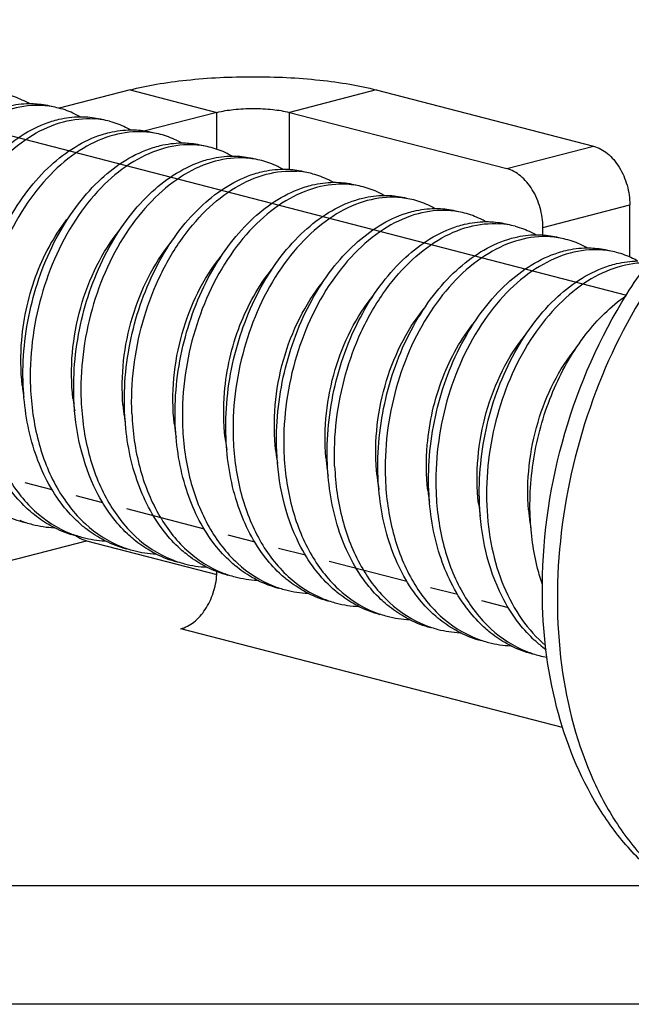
# Model space of a CAD drawing. Header units: millimetres. Extents: x 0 to 3905, y -1166 to 1110.
# Tile 88 of 155: x 2063 to 2069, y 494 to 504. Entities that reach past the tile are written whole.
import ezdxf

# ---------------------------------------------------------------- set-up
doc = ezdxf.new("R2010")
doc.units = ezdxf.units.MM
doc.header["$LTSCALE"] = 65.395
doc.layers.add('DE-19-005096DXF_CONTINUOUS_LINE', color=7, linetype='CONTINUOUS')
doc.layers.add('SC-BM4X30-NIDXF_CONTINUOUS_LINE', color=7, linetype='CONTINUOUS')

msp = doc.modelspace()

# ---------------------------------------------------------------- linework, layer by layer
at = {"layer": 'DE-19-005096DXF_CONTINUOUS_LINE'}
for p, q in [((2064.0511, 503.2528), (2063.3595, 503.0738)), ((2064.0511, 503.2528), (2064.8996, 503.0331)), ((2066.4553, 503.2528), (2065.6067, 503.0331)), ((2066.4553, 503.2528), (2068.5766, 502.7037)), ((2064.8996, 503.0331), (2064.1999, 502.852)), ((2064.8996, 502.6717), (2064.8996, 503.0331)), ((2065.6067, 503.0331), (2067.7281, 502.4841)), ((2065.6067, 502.4768), (2065.6067, 503.0331)), ((2067.7281, 502.4841), (2068.5766, 502.7037)), ((2068.0816, 501.9096), (2068.9302, 502.1292)), ((2068.9302, 501.6195), (2068.9302, 502.1292)), ((2068.0816, 501.8363), (2068.0816, 501.9096)), ((2053.7274, 496.288), (2063.6268, 498.8502)), ((2063.6268, 498.8502), (2064.8982, 498.5211)), ((2065.3111, 498.458), (2065.2773, 498.4667)), ((2065.806, 498.3299), (2065.7723, 498.3386)), ((2066.3011, 498.2018), (2066.2673, 498.2105)), ((2066.7966, 498.0735), (2066.7618, 498.0825)), ((2068.274, 497.0252), (2064.5461, 497.99)), ((2067.291, 497.9456), (2067.2572, 497.9543)), ((2067.7859, 497.8175), (2067.7522, 497.8262)), ((2056.8386, 495.4828), (2069.3312, 495.4828)), ((2070.1322, 494.3236), (2056.8386, 494.3236))]:
    msp.add_line(p, q, dxfattribs=at)
for centre, radius, start, end in [((2063.7404, 499.2186), 0.387, 235.32145, 239.42071), ((2063.7275, 499.1969), 0.3618, 239.43469, 242.41855), ((2063.7001, 499.1329), 0.2921, 252.02262, 255.47337), ((2064.2186, 498.5649), 0.681, 356.3132, 358.80008)]:
    msp.add_arc(centre, radius, start, end, dxfattribs=at)
for points, knots in [([(2064.0511, 503.2528), (2064.1361, 503.2748), (2064.3192, 503.3126), (2064.7196, 503.3667), (2065.2532, 503.3919), (2065.7868, 503.3667), (2066.1872, 503.3126), (2066.3703, 503.2748), (2066.4553, 503.2528)], [0, 0, 0, 0, 0.108696, 0.231148, 0.5, 0.768852, 0.891304, 1, 1, 1, 1]), ([(2064.8996, 503.0331), (2064.9528, 503.0469), (2065.0706, 503.0653), (2065.2532, 503.0741), (2065.4358, 503.0653), (2065.5536, 503.0469), (2065.6067, 503.0331)], [0, 0, 0, 0, 0.231068, 0.5, 0.768932, 1, 1, 1, 1]), ([(2068.5766, 502.7037), (2068.626, 502.6909), (2068.6981, 502.6498), (2068.7759, 502.5717), (2068.8293, 502.4976), (2068.8729, 502.4131), (2068.916, 502.2915), (2068.9302, 502.1938), (2068.9302, 502.1292)], [0, 0, 0, 0, 0.213614, 0.333516, 0.460854, 0.593788, 0.729894, 1, 1, 1, 1]), ([(2068.0816, 501.9096), (2068.0816, 501.9742), (2068.0675, 502.0718), (2068.0244, 502.1935), (2067.9807, 502.278), (2067.9274, 502.3521), (2067.8496, 502.4302), (2067.7775, 502.4713), (2067.7281, 502.4841)], [0, 0, 0, 0, 0.270106, 0.406212, 0.539146, 0.666484, 0.786386, 1, 1, 1, 1]), ([(2063.56, 498.8762), (2063.564, 498.8741), (2063.5803, 498.866), (2063.5971, 498.8593), (2063.61, 498.8551)], [0, 0, 0, 0, 0.255177, 1, 1, 1, 1]), ([(2064.5461, 497.99), (2064.5925, 498.002), (2064.6858, 498.0534), (2064.7942, 498.1784), (2064.8705, 498.3395), (2064.8943, 498.46), (2064.8982, 498.5211)], [0, 0, 0, 0, 0.213876, 0.459071, 0.726946, 1, 1, 1, 1])]:
    msp.add_open_spline(points, degree=3, knots=knots, dxfattribs=at)
at = {"layer": 'SC-BM4X30-NIDXF_CONTINUOUS_LINE'}
for p, q in [((2058.507, 503.9382), (2068.8973, 501.249)), ((2063.0251, 499.42), (2063.2887, 499.3518)), ((2063.521, 499.2917), (2063.7837, 499.2237)), ((2064.015, 499.1638), (2064.7736, 498.9675)), ((2065.005, 498.9076), (2065.2686, 498.8394)), ((2065.5009, 498.7793), (2065.7636, 498.7113)), ((2065.9949, 498.6514), (2066.7535, 498.4551)), ((2066.9849, 498.3952), (2067.2485, 498.327)), ((2067.4808, 498.2668), (2067.7435, 498.1988))]:
    msp.add_line(p, q, dxfattribs=at)
for centre, radius, start, end in [((2063.1484, 502.2667), 0.8342, 75.52246, 86.314), ((2063.6428, 502.1363), 0.8366, 75.52627, 86.01504), ((2064.1384, 502.0105), 0.8342, 75.51986, 86.30518), ((2064.6333, 501.8824), 0.8342, 75.51917, 86.31669), ((2065.1283, 501.7543), 0.8342, 75.52246, 86.314), ((2065.6227, 501.6238), 0.8366, 75.52627, 86.01504), ((2066.1183, 501.4981), 0.8342, 75.51986, 86.30518), ((2066.6132, 501.3699), 0.8342, 75.51917, 86.31669), ((2067.1082, 501.2418), 0.8342, 75.52246, 86.314), ((2067.6026, 501.1114), 0.8366, 75.52627, 86.01504), ((2068.0982, 500.9856), 0.8342, 75.51986, 86.30518), ((2068.5931, 500.8575), 0.8342, 75.51917, 86.31669), ((2065.0741, 500.5998), 2.0884, 186.43556, 187.24571), ((2065.0154, 500.592), 2.0291, 187.23766, 189.67595), ((2065.576, 500.4747), 2.0956, 186.48998, 186.76864), ((2065.5287, 500.4687), 2.048, 186.75783, 189.84234), ((2066.071, 500.3466), 2.0958, 184.66797, 187.97193), ((2065.9955, 500.3364), 2.0196, 187.98111, 189.63808), ((2066.5469, 500.2156), 2.0765, 186.13859, 186.484), ((2066.5022, 500.2101), 2.0315, 186.4725, 189.83712), ((2067.054, 500.0874), 2.0884, 186.43556, 187.24571), ((2066.9953, 500.0796), 2.0291, 187.23766, 189.67595), ((2067.5559, 499.9622), 2.0956, 186.48998, 186.76864), ((2067.5086, 499.9562), 2.048, 186.75783, 189.84234), ((2068.0509, 499.8342), 2.0958, 184.66797, 187.97193), ((2067.9754, 499.8239), 2.0196, 187.98111, 189.63808), ((2068.5268, 499.7032), 2.0765, 186.13859, 186.484), ((2068.4821, 499.6977), 2.0315, 186.4725, 189.83712), ((2069.0339, 499.5749), 2.0884, 186.43556, 187.24571), ((2068.9752, 499.5672), 2.0291, 187.23766, 189.67595), ((2069.5358, 499.4498), 2.0956, 186.48998, 186.76864), ((2069.4885, 499.4438), 2.048, 186.75783, 189.84234), ((2063.2937, 500.0565), 1.0625, 243.51402, 255.43583), ((2063.8696, 500.0544), 1.2127, 229.95685, 230.6382), ((2070.0308, 499.3218), 2.0958, 184.66797, 187.97193), ((2063.3616, 500.0304), 1.0542, 248.41593, 255.47148), ((2063.3623, 500.0375), 1.0612, 255.53422, 267.32849), ((2069.9553, 499.3115), 2.0196, 187.98111, 189.63808), ((2063.7888, 499.929), 1.0631, 243.40842, 255.43673), ((2063.8566, 499.9022), 1.0542, 248.43936, 255.46894), ((2064.3644, 499.926), 1.2124, 230.00754, 230.63768), ((2063.8572, 499.9094), 1.0612, 255.53159, 267.32847), ((2064.2838, 499.8009), 1.0631, 243.40836, 255.43947), ((2064.8592, 499.7978), 1.2122, 230.00861, 230.64087), ((2064.3516, 499.7741), 1.0541, 248.44706, 255.47063), ((2064.3522, 499.7813), 1.0612, 255.53329, 267.33081), ((2064.7787, 499.6728), 1.0631, 243.41066, 255.43797), ((2065.3561, 499.6718), 1.215, 229.99877, 230.61724), ((2064.8461, 499.6444), 1.0524, 247.96307, 255.47493), ((2064.8474, 499.6543), 1.0624, 255.53976, 267.43391), ((2065.8495, 499.542), 1.2127, 229.95685, 230.6382), ((2065.2736, 499.5441), 1.0625, 243.51402, 255.43583), ((2065.3415, 499.518), 1.0542, 248.41593, 255.47148), ((2065.3422, 499.5251), 1.0612, 255.53422, 267.32849), ((2065.7687, 499.4166), 1.0631, 243.40842, 255.43673), ((2066.3443, 499.4136), 1.2124, 230.00754, 230.63768), ((2065.8365, 499.3898), 1.0542, 248.43936, 255.46894), ((2065.8371, 499.3969), 1.0612, 255.53159, 267.32847), ((2066.2637, 499.2885), 1.0631, 243.40836, 255.43947), ((2066.8391, 499.2853), 1.2122, 230.00861, 230.64087), ((2066.3315, 499.2617), 1.0541, 248.44706, 255.47063), ((2066.3321, 499.2688), 1.0612, 255.53329, 267.33081), ((2067.336, 499.1594), 1.215, 229.99877, 230.61724), ((2066.7586, 499.1604), 1.0631, 243.41066, 255.43797), ((2066.826, 499.1319), 1.0524, 247.96307, 255.47493), ((2066.8273, 499.1419), 1.0624, 255.53976, 267.43391), ((2067.2535, 499.0317), 1.0625, 243.51402, 255.43583), ((2067.8294, 499.0295), 1.2127, 229.95685, 230.6382), ((2067.3214, 499.0055), 1.0542, 248.41593, 255.47148), ((2067.3221, 499.0126), 1.0612, 255.53422, 267.32849), ((2067.7486, 498.9042), 1.0631, 243.40842, 255.43673), ((2068.3242, 498.9012), 1.2124, 230.00754, 230.63768), ((2067.8164, 498.8774), 1.0542, 248.43936, 255.46894), ((2067.817, 498.8845), 1.0612, 255.53159, 267.32847), ((2068.819, 498.7729), 1.2122, 230.00861, 230.64087), ((2068.2436, 498.776), 1.0631, 243.40836, 255.43947), ((2068.3114, 498.7492), 1.0541, 248.44706, 255.47063), ((2068.8024, 498.7522), 1.1856, 230.62981, 234.41674), ((2068.3095, 498.743), 1.0476, 255.48195, 259.68233)]:
    msp.add_arc(centre, radius, start, end, dxfattribs=at)
for points, knots in [([(2063.0675, 503.1189), (2063.0512, 503.1281), (2062.9857, 503.1627), (2062.9157, 503.1887), (2062.8621, 503.2026)], [0, 0, 0, 0, 0.252421, 1, 1, 1, 1]), ([(2063.2021, 503.0992), (2063.102, 503.1057), (2062.8896, 503.0813), (2062.5854, 502.9441), (2062.3004, 502.7164), (2061.9543, 502.2958), (2061.6552, 501.6259), (2061.582, 501.0318), (2061.5939, 500.7328)], [0, 0, 0, 0, 0.095463, 0.199294, 0.314049, 0.439823, 0.715047, 1, 1, 1, 1]), ([(2062.7911, 503.0742), (2062.814, 503.0814), (2062.9041, 503.1064), (2062.9979, 503.1186), (2063.0674, 503.1193)], [0, 0, 0, 0, 0.256942, 1, 1, 1, 1]), ([(2063.0674, 503.1193), (2063.0859, 503.1194), (2063.1595, 503.1178), (2063.2329, 503.1066), (2063.2862, 503.0928)], [0, 0, 0, 0, 0.252403, 1, 1, 1, 1]), ([(2063.5625, 502.9908), (2063.5462, 503), (2063.4807, 503.0346), (2063.4106, 503.0606), (2063.357, 503.0745)], [0, 0, 0, 0, 0.25242, 1, 1, 1, 1]), ([(2062.0182, 500.623), (2062.0077, 500.8797), (2062.0599, 501.3935), (2062.2825, 501.9895), (2062.546, 502.3967), (2062.8311, 502.7137), (2063.0994, 502.8875), (2063.2861, 502.9461)], [0, 0, 0, 0, 0.274577, 0.544672, 0.671833, 0.790808, 1, 1, 1, 1]), ([(2062.0889, 500.6047), (2062.0772, 500.9042), (2062.1333, 501.3584), (2062.3356, 501.9145), (2062.5443, 502.2846), (2062.7977, 502.5903), (2063.0828, 502.8181), (2063.3878, 502.9547), (2063.6007, 502.9779), (2063.701, 502.9709)], [0, 0, 0, 0, 0.284792, 0.425812, 0.560709, 0.686408, 0.800889, 0.904473, 1, 1, 1, 1]), ([(2063.2861, 502.9461), (2063.309, 502.9533), (2063.3991, 502.9783), (2063.4929, 502.9905), (2063.5623, 502.9912)], [0, 0, 0, 0, 0.256943, 1, 1, 1, 1]), ([(2063.5623, 502.9912), (2063.5809, 502.9913), (2063.6545, 502.9897), (2063.728, 502.9784), (2063.7812, 502.9647)], [0, 0, 0, 0, 0.252404, 1, 1, 1, 1]), ([(2063.8519, 502.9464), (2063.9055, 502.9325), (2063.9756, 502.9065), (2064.0411, 502.8719), (2064.0573, 502.8626)], [0, 0, 0, 0, 0.747752, 1, 1, 1, 1]), ([(2064.1921, 502.843), (2064.0921, 502.8495), (2063.8797, 502.8251), (2063.5754, 502.6879), (2063.2904, 502.4602), (2062.9443, 502.0396), (2062.6451, 501.3697), (2062.5722, 500.7756), (2062.5839, 500.4766)], [0, 0, 0, 0, 0.095461, 0.19929, 0.314045, 0.439817, 0.715043, 1, 1, 1, 1]), ([(2063.781, 502.818), (2063.8039, 502.8252), (2063.894, 502.8502), (2063.9878, 502.8624), (2064.0573, 502.8631)], [0, 0, 0, 0, 0.256945, 1, 1, 1, 1]), ([(2064.0573, 502.8631), (2064.0758, 502.8632), (2064.1495, 502.8616), (2064.2229, 502.8503), (2064.2762, 502.8365)], [0, 0, 0, 0, 0.252404, 1, 1, 1, 1]), ([(2068.0768, 498.4225), (2068.0813, 498.9211), (2068.2331, 499.917), (2068.734, 501.059), (2069.3034, 501.8342), (2069.7911, 502.3115), (2070.332, 502.6739), (2070.7273, 502.8304), (2070.9262, 502.8819)], [0, 0, 0, 0, 0.265537, 0.52911, 0.655355, 0.775938, 0.890584, 1, 1, 1, 1]), ([(2070.9377, 502.8482), (2070.6018, 502.7428), (2070.1146, 502.4614), (2069.5681, 501.9439), (2069.0483, 501.2888), (2068.5474, 500.3129), (2068.2235, 499.0297), (2068.1976, 497.7435), (2068.4384, 496.746), (2068.7893, 496.082), (2069.1104, 495.6792), (2069.4888, 495.3699), (2069.7758, 495.2316), (2069.9223, 495.1824)], [0, 0, 0, 0, 0.112601, 0.174765, 0.240407, 0.379158, 0.521902, 0.660221, 0.786959, 0.84494, 0.899274, 0.950591, 1, 1, 1, 1]), ([(2062.5132, 500.4949), (2062.5025, 500.7515), (2062.555, 501.2654), (2062.7774, 501.8614), (2063.041, 502.2686), (2063.3261, 502.5856), (2063.5943, 502.7594), (2063.781, 502.818)], [0, 0, 0, 0, 0.274579, 0.544674, 0.671833, 0.790806, 1, 1, 1, 1]), ([(2064.5524, 502.7346), (2064.5362, 502.7438), (2064.4707, 502.7784), (2064.4006, 502.8043), (2064.347, 502.8182)], [0, 0, 0, 0, 0.25242, 1, 1, 1, 1]), ([(2063.0081, 500.3668), (2062.9974, 500.6234), (2063.05, 501.1371), (2063.2723, 501.7331), (2063.5358, 502.1402), (2063.8207, 502.4572), (2064.0889, 502.6311), (2064.2756, 502.6897)], [0, 0, 0, 0, 0.274565, 0.544653, 0.671813, 0.790791, 1, 1, 1, 1]), ([(2064.6869, 502.7149), (2064.5869, 502.7214), (2064.3745, 502.6969), (2064.0703, 502.5597), (2063.7853, 502.332), (2063.4393, 501.9117), (2063.2013, 501.3781), (2063.086, 500.7992), (2063.0725, 500.4977), (2063.0788, 500.3485)], [0, 0, 0, 0, 0.09538, 0.199121, 0.313777, 0.439441, 0.714426, 0.857912, 1, 1, 1, 1]), ([(2064.2756, 502.6897), (2064.2986, 502.697), (2064.3888, 502.722), (2064.4827, 502.7343), (2064.5523, 502.7349)], [0, 0, 0, 0, 0.256958, 1, 1, 1, 1]), ([(2064.5523, 502.7349), (2064.5709, 502.7351), (2064.6445, 502.7335), (2064.7179, 502.7222), (2064.7712, 502.7084)], [0, 0, 0, 0, 0.252404, 1, 1, 1, 1]), ([(2065.0474, 502.6064), (2065.0311, 502.6157), (2064.9656, 502.6503), (2064.8955, 502.6762), (2064.842, 502.6901)], [0, 0, 0, 0, 0.252421, 1, 1, 1, 1]), ([(2063.5031, 500.2387), (2063.4933, 500.4954), (2063.5445, 501.0092), (2063.7675, 501.6052), (2064.031, 502.0124), (2064.316, 502.3294), (2064.5843, 502.5032), (2064.771, 502.5618)], [0, 0, 0, 0, 0.274579, 0.544675, 0.671836, 0.790809, 1, 1, 1, 1]), ([(2065.182, 502.5868), (2065.0819, 502.5933), (2064.8695, 502.5688), (2064.5653, 502.4316), (2064.2803, 502.2039), (2063.9342, 501.7834), (2063.6351, 501.1135), (2063.5619, 500.5194), (2063.5738, 500.2204)], [0, 0, 0, 0, 0.095463, 0.199294, 0.314049, 0.439823, 0.715047, 1, 1, 1, 1]), ([(2064.771, 502.5618), (2064.7939, 502.569), (2064.884, 502.594), (2064.9778, 502.6062), (2065.0473, 502.6068)], [0, 0, 0, 0, 0.256942, 1, 1, 1, 1]), ([(2065.0473, 502.6068), (2065.0658, 502.607), (2065.1394, 502.6054), (2065.2128, 502.5941), (2065.2661, 502.5803)], [0, 0, 0, 0, 0.252403, 1, 1, 1, 1]), ([(2065.5424, 502.4783), (2065.5261, 502.4876), (2065.4606, 502.5222), (2065.3905, 502.5481), (2065.3369, 502.562)], [0, 0, 0, 0, 0.25242, 1, 1, 1, 1]), ([(2064.0688, 500.0923), (2064.0571, 500.3918), (2064.1132, 500.846), (2064.3155, 501.402), (2064.5242, 501.7722), (2064.7776, 502.0779), (2065.0627, 502.3057), (2065.3677, 502.4422), (2065.5806, 502.4655), (2065.6809, 502.4584)], [0, 0, 0, 0, 0.284792, 0.425812, 0.560709, 0.686408, 0.800889, 0.904473, 1, 1, 1, 1]), ([(2065.266, 502.4337), (2065.2889, 502.4409), (2065.379, 502.4658), (2065.4728, 502.4781), (2065.5422, 502.4787)], [0, 0, 0, 0, 0.256943, 1, 1, 1, 1]), ([(2065.5422, 502.4787), (2065.5608, 502.4789), (2065.6344, 502.4773), (2065.7079, 502.466), (2065.7611, 502.4522)], [0, 0, 0, 0, 0.252404, 1, 1, 1, 1]), ([(2063.9981, 500.1106), (2063.9876, 500.3672), (2064.0398, 500.881), (2064.2624, 501.4771), (2064.5259, 501.8843), (2064.811, 502.2013), (2065.0793, 502.3751), (2065.266, 502.4337)], [0, 0, 0, 0, 0.274577, 0.544672, 0.671833, 0.790808, 1, 1, 1, 1]), ([(2065.8318, 502.4339), (2065.8854, 502.42), (2065.9555, 502.3941), (2066.021, 502.3594), (2066.0372, 502.3502)], [0, 0, 0, 0, 0.747752, 1, 1, 1, 1]), ([(2064.4931, 499.9825), (2064.4824, 500.2391), (2064.5349, 500.7529), (2064.7573, 501.349), (2065.0209, 501.7562), (2065.3059, 502.0732), (2065.5742, 502.247), (2065.7609, 502.3055)], [0, 0, 0, 0, 0.274579, 0.544674, 0.671833, 0.790806, 1, 1, 1, 1]), ([(2066.172, 502.3306), (2066.072, 502.337), (2065.8596, 502.3126), (2065.5553, 502.1755), (2065.2703, 501.9478), (2064.9242, 501.5272), (2064.625, 500.8573), (2064.5521, 500.2632), (2064.5638, 499.9642)], [0, 0, 0, 0, 0.095461, 0.19929, 0.314045, 0.439817, 0.715043, 1, 1, 1, 1]), ([(2065.7609, 502.3055), (2065.7838, 502.3127), (2065.8739, 502.3377), (2065.9677, 502.3499), (2066.0372, 502.3506)], [0, 0, 0, 0, 0.256945, 1, 1, 1, 1]), ([(2066.0372, 502.3506), (2066.0557, 502.3508), (2066.1294, 502.3492), (2066.2028, 502.3379), (2066.2561, 502.3241)], [0, 0, 0, 0, 0.252404, 1, 1, 1, 1]), ([(2066.5323, 502.2221), (2066.5161, 502.2314), (2066.4506, 502.266), (2066.3805, 502.2919), (2066.3269, 502.3058)], [0, 0, 0, 0, 0.25242, 1, 1, 1, 1]), ([(2064.988, 499.8544), (2064.9773, 500.1109), (2065.0299, 500.6247), (2065.2522, 501.2206), (2065.5157, 501.6278), (2065.8006, 501.9448), (2066.0688, 502.1187), (2066.2555, 502.1773)], [0, 0, 0, 0, 0.274565, 0.544653, 0.671813, 0.790791, 1, 1, 1, 1]), ([(2066.6668, 502.2025), (2066.5668, 502.2089), (2066.3544, 502.1845), (2066.0502, 502.0473), (2065.7652, 501.8195), (2065.4192, 501.3992), (2065.1812, 500.8656), (2065.0659, 500.2868), (2065.0524, 499.9852), (2065.0587, 499.8361)], [0, 0, 0, 0, 0.09538, 0.199121, 0.313777, 0.439441, 0.714426, 0.857912, 1, 1, 1, 1]), ([(2066.2555, 502.1773), (2066.2785, 502.1845), (2066.3687, 502.2096), (2066.4626, 502.2218), (2066.5322, 502.2225)], [0, 0, 0, 0, 0.256958, 1, 1, 1, 1]), ([(2066.5322, 502.2225), (2066.5508, 502.2227), (2066.6244, 502.2211), (2066.6978, 502.2098), (2066.7511, 502.196)], [0, 0, 0, 0, 0.252404, 1, 1, 1, 1]), ([(2067.0273, 502.094), (2067.011, 502.1033), (2066.9455, 502.1378), (2066.8754, 502.1638), (2066.8219, 502.1777)], [0, 0, 0, 0, 0.252421, 1, 1, 1, 1]), ([(2067.1619, 502.0743), (2067.0618, 502.0808), (2066.8494, 502.0564), (2066.5452, 501.9192), (2066.2602, 501.6915), (2065.9141, 501.2709), (2065.615, 500.601), (2065.5418, 500.0069), (2065.5537, 499.708)], [0, 0, 0, 0, 0.095463, 0.199294, 0.314049, 0.439823, 0.715047, 1, 1, 1, 1]), ([(2066.7509, 502.0493), (2066.7738, 502.0565), (2066.8639, 502.0815), (2066.9577, 502.0937), (2067.0272, 502.0944)], [0, 0, 0, 0, 0.256942, 1, 1, 1, 1]), ([(2067.0272, 502.0944), (2067.0457, 502.0946), (2067.1193, 502.093), (2067.1927, 502.0817), (2067.246, 502.0679)], [0, 0, 0, 0, 0.252403, 1, 1, 1, 1]), ([(2062.9989, 500.3657), (2062.9823, 500.513), (2062.9793, 500.8882), (2063.1101, 501.4629), (2063.3238, 501.8505), (2063.4563, 502.0132)], [0, 0, 0, 0, 0.254432, 0.639723, 1, 1, 1, 1]), ([(2065.483, 499.7263), (2065.4732, 499.9829), (2065.5244, 500.4967), (2065.7473, 501.0928), (2066.0109, 501.5), (2066.2959, 501.817), (2066.5642, 501.9908), (2066.7509, 502.0493)], [0, 0, 0, 0, 0.274579, 0.544675, 0.671836, 0.790809, 1, 1, 1, 1]), ([(2067.5223, 501.9659), (2067.506, 501.9752), (2067.4405, 502.0097), (2067.3704, 502.0357), (2067.3168, 502.0496)], [0, 0, 0, 0, 0.25242, 1, 1, 1, 1]), ([(2063.4938, 500.2378), (2063.4602, 500.5332), (2063.5024, 500.99), (2063.7109, 501.535), (2063.8639, 501.7781), (2063.9507, 501.8847)], [0, 0, 0, 0, 0.511149, 0.763605, 1, 1, 1, 1]), ([(2065.978, 499.5981), (2065.9675, 499.8548), (2066.0197, 500.3686), (2066.2423, 500.9647), (2066.5058, 501.3719), (2066.7909, 501.6889), (2067.0592, 501.8626), (2067.2459, 501.9212)], [0, 0, 0, 0, 0.274577, 0.544672, 0.671833, 0.790808, 1, 1, 1, 1]), ([(2066.0487, 499.5798), (2066.037, 499.8793), (2066.0931, 500.3336), (2066.2954, 500.8896), (2066.5041, 501.2598), (2066.7575, 501.5654), (2067.0426, 501.7932), (2067.3476, 501.9298), (2067.5605, 501.953), (2067.6608, 501.946)], [0, 0, 0, 0, 0.284792, 0.425812, 0.560709, 0.686408, 0.800889, 0.904473, 1, 1, 1, 1]), ([(2067.2459, 501.9212), (2067.2688, 501.9284), (2067.3589, 501.9534), (2067.4527, 501.9656), (2067.5221, 501.9663)], [0, 0, 0, 0, 0.256943, 1, 1, 1, 1]), ([(2067.5221, 501.9663), (2067.5407, 501.9665), (2067.6143, 501.9648), (2067.6878, 501.9536), (2067.741, 501.9398)], [0, 0, 0, 0, 0.252404, 1, 1, 1, 1]), ([(2067.8117, 501.9215), (2067.8653, 501.9076), (2067.9354, 501.8816), (2068.0009, 501.847), (2068.0171, 501.8377)], [0, 0, 0, 0, 0.747752, 1, 1, 1, 1]), ([(2066.473, 499.47), (2066.4623, 499.7267), (2066.5148, 500.2405), (2066.7372, 500.8365), (2067.0008, 501.2437), (2067.2858, 501.5607), (2067.5541, 501.7345), (2067.7408, 501.7931)], [0, 0, 0, 0, 0.274579, 0.544674, 0.671833, 0.790806, 1, 1, 1, 1]), ([(2068.1519, 501.8181), (2068.0519, 501.8246), (2067.8395, 501.8002), (2067.5352, 501.663), (2067.2502, 501.4353), (2066.9041, 501.0148), (2066.6049, 500.3449), (2066.532, 499.7507), (2066.5437, 499.4517)], [0, 0, 0, 0, 0.095461, 0.19929, 0.314045, 0.439817, 0.715043, 1, 1, 1, 1]), ([(2067.7408, 501.7931), (2067.7637, 501.8003), (2067.8538, 501.8253), (2067.9476, 501.8375), (2068.0171, 501.8382)], [0, 0, 0, 0, 0.256945, 1, 1, 1, 1]), ([(2068.0171, 501.8382), (2068.0356, 501.8384), (2068.1093, 501.8367), (2068.1827, 501.8255), (2068.236, 501.8117)], [0, 0, 0, 0, 0.252404, 1, 1, 1, 1]), ([(2068.5122, 501.7097), (2068.496, 501.7189), (2068.4304, 501.7535), (2068.3604, 501.7795), (2068.3068, 501.7934)], [0, 0, 0, 0, 0.25242, 1, 1, 1, 1]), ([(2063.9822, 500.1761), (2063.9587, 500.4628), (2064.0228, 501.0327), (2064.2766, 501.5506), (2064.4497, 501.7612)], [0, 0, 0, 0, 0.513456, 1, 1, 1, 1]), ([(2068.6467, 501.69), (2068.5467, 501.6965), (2068.3343, 501.672), (2068.0301, 501.5349), (2067.7451, 501.3071), (2067.3991, 500.8868), (2067.1611, 500.3532), (2067.0458, 499.7743), (2067.0323, 499.4728), (2067.0386, 499.3236)], [0, 0, 0, 0, 0.09538, 0.199121, 0.313777, 0.439441, 0.714426, 0.857912, 1, 1, 1, 1]), ([(2068.2354, 501.6649), (2068.2584, 501.6721), (2068.3486, 501.6972), (2068.4425, 501.7094), (2068.5121, 501.7101)], [0, 0, 0, 0, 0.256958, 1, 1, 1, 1]), ([(2068.5121, 501.7101), (2068.5307, 501.7103), (2068.6043, 501.7086), (2068.6777, 501.6974), (2068.731, 501.6836)], [0, 0, 0, 0, 0.252404, 1, 1, 1, 1]), ([(2064.4823, 499.9935), (2064.4507, 500.2869), (2064.5064, 500.8746), (2064.7628, 501.4098), (2064.9402, 501.6275)], [0, 0, 0, 0, 0.512339, 1, 1, 1, 1]), ([(2066.9679, 499.3419), (2066.9572, 499.5985), (2067.0098, 500.1122), (2067.2321, 500.7082), (2067.4956, 501.1154), (2067.7805, 501.4324), (2068.0487, 501.6062), (2068.2354, 501.6649)], [0, 0, 0, 0, 0.274565, 0.544653, 0.671813, 0.790791, 1, 1, 1, 1]), ([(2069.0072, 501.5816), (2068.9909, 501.5908), (2068.9254, 501.6254), (2068.8553, 501.6514), (2068.8018, 501.6652)], [0, 0, 0, 0, 0.252421, 1, 1, 1, 1]), ([(2064.9788, 499.8533), (2064.9622, 500.0005), (2064.9592, 500.3758), (2065.0899, 500.9505), (2065.3037, 501.338), (2065.4362, 501.5007)], [0, 0, 0, 0, 0.254432, 0.639723, 1, 1, 1, 1]), ([(2067.4629, 499.2138), (2067.4531, 499.4705), (2067.5043, 499.9843), (2067.7272, 500.5804), (2067.9908, 500.9876), (2068.2758, 501.3045), (2068.5441, 501.4783), (2068.7308, 501.5369)], [0, 0, 0, 0, 0.274579, 0.544675, 0.671836, 0.790809, 1, 1, 1, 1]), ([(2069.1098, 501.5634), (2069.0103, 501.5661), (2068.8003, 501.5348), (2068.5014, 501.3913), (2068.2223, 501.1606), (2067.8844, 500.7403), (2067.5929, 500.077), (2067.5219, 499.4905), (2067.5336, 499.1955)], [0, 0, 0, 0, 0.095778, 0.200134, 0.315322, 0.441274, 0.716056, 1, 1, 1, 1]), ([(2068.7308, 501.5369), (2068.7537, 501.5441), (2068.8438, 501.5691), (2068.9376, 501.5813), (2069.0071, 501.582)], [0, 0, 0, 0, 0.256942, 1, 1, 1, 1]), ([(2065.4737, 499.7254), (2065.4401, 500.0208), (2065.4823, 500.4776), (2065.6908, 501.0226), (2065.8438, 501.2656), (2065.9306, 501.3722)], [0, 0, 0, 0, 0.511149, 0.763605, 1, 1, 1, 1]), ([(2065.9621, 499.6636), (2065.9386, 499.9504), (2066.0027, 500.5203), (2066.2565, 501.0381), (2066.4296, 501.2488)], [0, 0, 0, 0, 0.513456, 1, 1, 1, 1]), ([(2067.9579, 499.0857), (2067.9491, 499.3005), (2067.9833, 499.7328), (2068.1688, 500.3413), (2068.4684, 500.8638), (2068.7438, 501.1397), (2068.8924, 501.2425)], [0, 0, 0, 0, 0.264714, 0.528667, 0.777467, 1, 1, 1, 1]), ([(2066.4622, 499.4811), (2066.4306, 499.7745), (2066.4863, 500.3622), (2066.7427, 500.8973), (2066.9201, 501.1151)], [0, 0, 0, 0, 0.512339, 1, 1, 1, 1]), ([(2066.9587, 499.3408), (2066.9421, 499.4881), (2066.9391, 499.8633), (2067.0698, 500.4381), (2067.2836, 500.8256), (2067.4161, 500.9883)], [0, 0, 0, 0, 0.254432, 0.639723, 1, 1, 1, 1]), ([(2067.4536, 499.2129), (2067.42, 499.5083), (2067.4622, 499.9652), (2067.6707, 500.5101), (2067.8237, 500.7532), (2067.9105, 500.8598)], [0, 0, 0, 0, 0.511149, 0.763605, 1, 1, 1, 1]), ([(2067.9419, 499.1512), (2067.9185, 499.438), (2067.9826, 500.0078), (2068.2364, 500.5257), (2068.4095, 500.7363)], [0, 0, 0, 0, 0.513456, 1, 1, 1, 1]), ([(2062.5839, 500.4766), (2062.5908, 500.2998), (2062.6385, 499.9594), (2062.8171, 499.4978), (2063.0935, 499.1329), (2063.341, 498.9725), (2063.4692, 498.9218)], [0, 0, 0, 0, 0.281793, 0.542709, 0.780335, 1, 1, 1, 1]), ([(2063.3771, 499.2184), (2063.2612, 499.3729), (2063.0808, 499.7471), (2063.017, 500.1536), (2063.0081, 500.3668)], [0, 0, 0, 0, 0.475105, 1, 1, 1, 1]), ([(2063.0788, 500.3485), (2063.0864, 500.1718), (2063.1331, 499.8312), (2063.3122, 499.3697), (2063.5886, 499.0047), (2063.8361, 498.8443), (2063.9643, 498.7937)], [0, 0, 0, 0, 0.281783, 0.542722, 0.780339, 1, 1, 1, 1]), ([(2063.8723, 499.0901), (2063.8157, 499.1654), (2063.6035, 499.5134), (2063.515, 499.9274), (2063.5031, 500.2387)], [0, 0, 0, 0, 0.232158, 1, 1, 1, 1]), ([(2063.5738, 500.2204), (2063.5808, 500.0445), (2063.6279, 499.7057), (2063.8049, 499.246), (2064.0787, 498.8816), (2064.3239, 498.7203), (2064.4512, 498.6688)], [0, 0, 0, 0, 0.281627, 0.542533, 0.78026, 1, 1, 1, 1]), ([(2064.3673, 498.962), (2064.2513, 499.1165), (2064.0709, 499.4908), (2064.0068, 499.8973), (2063.9981, 500.1106)], [0, 0, 0, 0, 0.475088, 1, 1, 1, 1]), ([(2064.0688, 500.0923), (2064.0757, 499.9156), (2064.1234, 499.5752), (2064.3019, 499.1137), (2064.5782, 498.7488), (2064.8255, 498.5884), (2064.9537, 498.5377)], [0, 0, 0, 0, 0.281784, 0.542698, 0.780329, 1, 1, 1, 1]), ([(2064.8622, 498.8339), (2064.7462, 498.9884), (2064.5658, 499.3627), (2064.5019, 499.7692), (2064.4931, 499.9825)], [0, 0, 0, 0, 0.475094, 1, 1, 1, 1]), ([(2064.5638, 499.9642), (2064.5707, 499.7874), (2064.6184, 499.447), (2064.797, 498.9854), (2065.0734, 498.6204), (2065.3209, 498.4601), (2065.4491, 498.4094)], [0, 0, 0, 0, 0.281793, 0.542709, 0.780335, 1, 1, 1, 1]), ([(2065.357, 498.706), (2065.2411, 498.8605), (2065.0607, 499.2347), (2064.9969, 499.6412), (2064.988, 499.8544)], [0, 0, 0, 0, 0.475105, 1, 1, 1, 1]), ([(2065.0587, 499.8361), (2065.0663, 499.6593), (2065.113, 499.3188), (2065.2921, 498.8572), (2065.5685, 498.4922), (2065.816, 498.3319), (2065.9442, 498.2813)], [0, 0, 0, 0, 0.281783, 0.542722, 0.780339, 1, 1, 1, 1]), ([(2065.8522, 498.5776), (2065.7956, 498.653), (2065.5834, 499.001), (2065.4949, 499.4149), (2065.483, 499.7263)], [0, 0, 0, 0, 0.232158, 1, 1, 1, 1]), ([(2065.5537, 499.708), (2065.5607, 499.5321), (2065.6078, 499.1933), (2065.7848, 498.7336), (2066.0586, 498.3692), (2066.3038, 498.2079), (2066.4311, 498.1564)], [0, 0, 0, 0, 0.281627, 0.542533, 0.78026, 1, 1, 1, 1]), ([(2066.3472, 498.4496), (2066.2312, 498.604), (2066.0508, 498.9783), (2065.9867, 499.3849), (2065.978, 499.5981)], [0, 0, 0, 0, 0.475088, 1, 1, 1, 1]), ([(2066.0487, 499.5798), (2066.0556, 499.4031), (2066.1033, 499.0628), (2066.2818, 498.6013), (2066.5581, 498.2364), (2066.8054, 498.076), (2066.9336, 498.0252)], [0, 0, 0, 0, 0.281784, 0.542698, 0.780329, 1, 1, 1, 1]), ([(2066.8421, 498.3214), (2066.7261, 498.4759), (2066.5457, 498.8502), (2066.4818, 499.2568), (2066.473, 499.47)], [0, 0, 0, 0, 0.475094, 1, 1, 1, 1]), ([(2066.5437, 499.4517), (2066.5506, 499.275), (2066.5983, 498.9345), (2066.7769, 498.473), (2067.0533, 498.108), (2067.3008, 497.9476), (2067.429, 497.897)], [0, 0, 0, 0, 0.281793, 0.542709, 0.780335, 1, 1, 1, 1]), ([(2063.0894, 499.126), (2063.0705, 499.1419), (2062.9953, 499.2092), (2062.9281, 499.2854), (2062.8824, 499.3463)], [0, 0, 0, 0, 0.24468, 1, 1, 1, 1]), ([(2067.3369, 498.1936), (2067.221, 498.348), (2067.0406, 498.7223), (2066.9768, 499.1287), (2066.9679, 499.3419)], [0, 0, 0, 0, 0.475105, 1, 1, 1, 1]), ([(2067.0386, 499.3236), (2067.0462, 499.1469), (2067.0929, 498.8064), (2067.272, 498.3448), (2067.5484, 497.9798), (2067.7959, 497.8195), (2067.9241, 497.7688)], [0, 0, 0, 0, 0.281783, 0.542722, 0.780339, 1, 1, 1, 1]), ([(2063.5852, 498.9972), (2063.5662, 499.0131), (2063.4906, 499.0807), (2063.4231, 499.1572), (2063.3771, 499.2184)], [0, 0, 0, 0, 0.244658, 1, 1, 1, 1]), ([(2067.8321, 498.0652), (2067.7755, 498.1405), (2067.5633, 498.4885), (2067.4748, 498.9025), (2067.4629, 499.2138)], [0, 0, 0, 0, 0.232158, 1, 1, 1, 1]), ([(2067.5336, 499.1955), (2067.5391, 499.0566), (2067.5712, 498.7864), (2067.6853, 498.4077), (2067.8609, 498.0808), (2068.0206, 497.902), (2068.1078, 497.8284)], [0, 0, 0, 0, 0.274043, 0.533353, 0.77519, 1, 1, 1, 1]), ([(2063.3129, 498.9784), (2063.2942, 498.9877), (2063.2197, 499.0278), (2063.1498, 499.0764), (2063.1005, 499.1168)], [0, 0, 0, 0, 0.247014, 1, 1, 1, 1]), ([(2064.0802, 498.8691), (2064.0612, 498.885), (2063.9856, 498.9524), (2063.9182, 499.0289), (2063.8723, 499.0901)], [0, 0, 0, 0, 0.244663, 1, 1, 1, 1]), ([(2068.0766, 498.4221), (2068.0591, 498.4737), (2067.9954, 498.6898), (2067.9648, 498.9152), (2067.9579, 499.0857)], [0, 0, 0, 0, 0.241944, 1, 1, 1, 1]), ([(2063.8079, 498.8503), (2063.7892, 498.8596), (2063.7146, 498.8997), (2063.6447, 498.9483), (2063.5955, 498.9887)], [0, 0, 0, 0, 0.247014, 1, 1, 1, 1]), ([(2064.5751, 498.7411), (2064.5561, 498.757), (2064.4806, 498.8244), (2064.4132, 498.9008), (2064.3673, 498.962)], [0, 0, 0, 0, 0.244674, 1, 1, 1, 1]), ([(2064.3029, 498.7222), (2064.2842, 498.7315), (2064.2097, 498.7715), (2064.1398, 498.8201), (2064.0905, 498.8605)], [0, 0, 0, 0, 0.247016, 1, 1, 1, 1]), ([(2065.0693, 498.6136), (2065.0504, 498.6295), (2064.9752, 498.6967), (2064.908, 498.7729), (2064.8622, 498.8339)], [0, 0, 0, 0, 0.24468, 1, 1, 1, 1]), ([(2064.7997, 498.5931), (2064.7808, 498.6025), (2064.7055, 498.6428), (2064.6349, 498.6919), (2064.5852, 498.7327)], [0, 0, 0, 0, 0.246996, 1, 1, 1, 1]), ([(2065.5651, 498.4848), (2065.5461, 498.5007), (2065.4705, 498.5682), (2065.403, 498.6448), (2065.357, 498.706)], [0, 0, 0, 0, 0.244658, 1, 1, 1, 1]), ([(2065.2928, 498.466), (2065.2741, 498.4753), (2065.1996, 498.5153), (2065.1297, 498.564), (2065.0804, 498.6044)], [0, 0, 0, 0, 0.247014, 1, 1, 1, 1]), ([(2066.0601, 498.3566), (2066.0411, 498.3726), (2065.9655, 498.44), (2065.8981, 498.5165), (2065.8522, 498.5776)], [0, 0, 0, 0, 0.244663, 1, 1, 1, 1]), ([(2065.7878, 498.3378), (2065.7691, 498.3472), (2065.6945, 498.3872), (2065.6246, 498.4359), (2065.5754, 498.4763)], [0, 0, 0, 0, 0.247014, 1, 1, 1, 1]), ([(2066.555, 498.2286), (2066.536, 498.2445), (2066.4605, 498.312), (2066.3931, 498.3884), (2066.3472, 498.4496)], [0, 0, 0, 0, 0.244674, 1, 1, 1, 1]), ([(2070.0492, 495.1447), (2069.8989, 495.1836), (2069.6042, 495.2955), (2069.2052, 495.5559), (2068.8584, 495.8982), (2068.4683, 496.4574), (2068.1465, 497.3094), (2068.0734, 498.0438), (2068.0768, 498.4225)], [0, 0, 0, 0, 0.113336, 0.228024, 0.345451, 0.466787, 0.723516, 1, 1, 1, 1]), ([(2066.2828, 498.2097), (2066.2641, 498.2191), (2066.1896, 498.2591), (2066.1197, 498.3077), (2066.0704, 498.3481)], [0, 0, 0, 0, 0.247016, 1, 1, 1, 1]), ([(2067.0492, 498.1011), (2067.0303, 498.117), (2066.9551, 498.1843), (2066.8879, 498.2605), (2066.8421, 498.3214)], [0, 0, 0, 0, 0.24468, 1, 1, 1, 1]), ([(2066.7796, 498.0807), (2066.7607, 498.0901), (2066.6854, 498.1304), (2066.6148, 498.1794), (2066.5651, 498.2202)], [0, 0, 0, 0, 0.246996, 1, 1, 1, 1]), ([(2067.545, 497.9723), (2067.526, 497.9883), (2067.4504, 498.0558), (2067.3829, 498.1323), (2067.3369, 498.1936)], [0, 0, 0, 0, 0.244658, 1, 1, 1, 1]), ([(2067.2727, 497.9535), (2067.254, 497.9629), (2067.1795, 498.0029), (2067.1096, 498.0515), (2067.0603, 498.0919)], [0, 0, 0, 0, 0.247014, 1, 1, 1, 1]), ([(2068.04, 497.8442), (2068.021, 497.8601), (2067.9454, 497.9276), (2067.878, 498.004), (2067.8321, 498.0652)], [0, 0, 0, 0, 0.244663, 1, 1, 1, 1]), ([(2067.7677, 497.8254), (2067.749, 497.8348), (2067.6744, 497.8748), (2067.6045, 497.9234), (2067.5553, 497.9638)], [0, 0, 0, 0, 0.247014, 1, 1, 1, 1])]:
    msp.add_open_spline(points, degree=3, knots=knots, dxfattribs=at)

doc.saveas('drawing.dxf')
